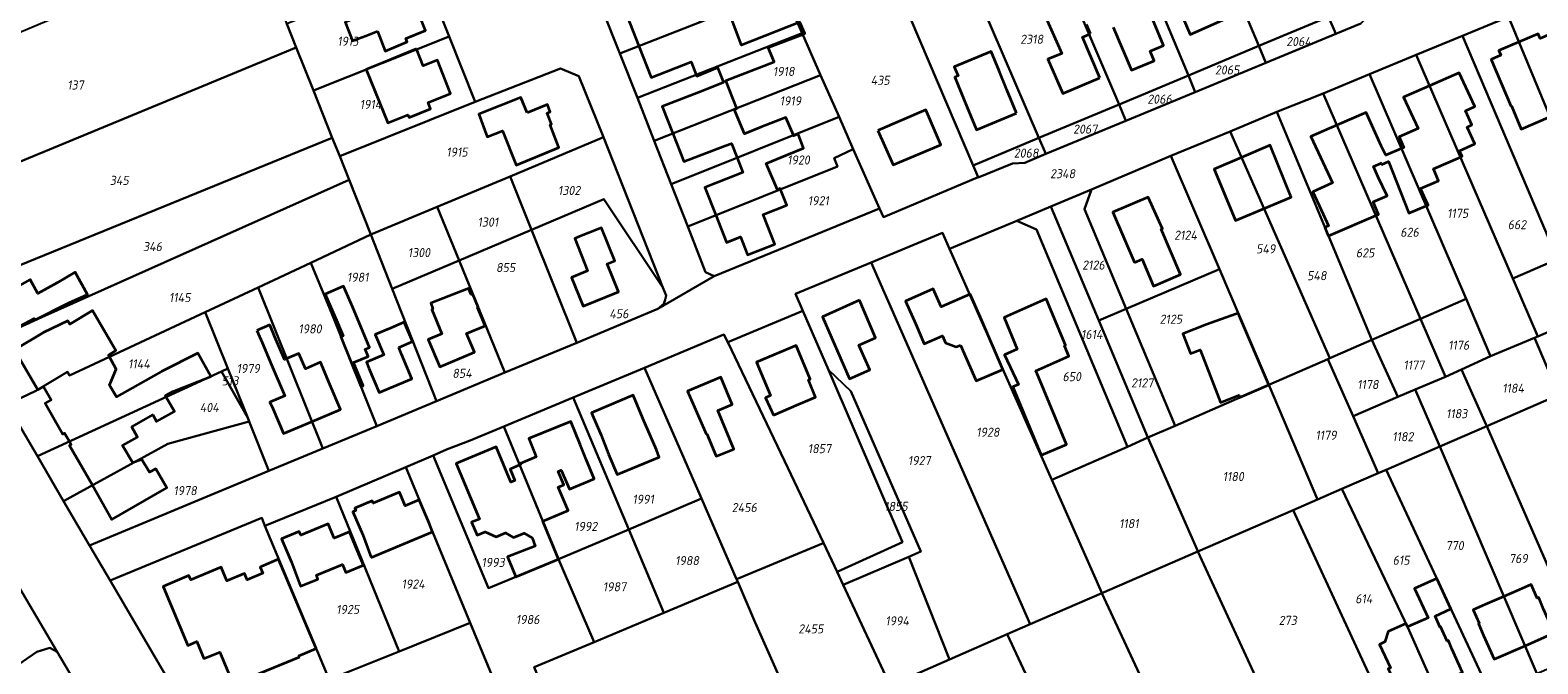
# Model space of a CAD drawing. Extents: x 177930 to 190767, y 381068 to 392034.
# Tile 79 of 256: x 182747 to 183045, y 384633 to 384758. Entities that reach past the tile are written whole.
import ezdxf
from ezdxf.enums import TextEntityAlignment as Align

# ---------------------------------------------------------------- set-up
doc = ezdxf.new("R2010")
doc.units = 0
for name, color, linetype, lineweight in [('B-XX-KG-GRENS_PERCEEL-GV', 150, 'Continuous', 25), ('B-XX-KG-GRENS_PERCEEL-S', 150, 'Continuous', 25), ('B-XX-OG-BEBOUWING-G', 7, 'Continuous', 35)]:
    doc.layers.add(name, color=color, linetype=linetype, lineweight=lineweight)
doc.styles.add('NLCS-ISO', font='NLCS-ISO.ttf', dxfattribs={"height": 1.8})

# ---------------------------------------------------------------- blocks, each defined once
blk = doc.blocks.new('SKG-PERCEELNUMMER-SO')
at = {"layer": 'DefPoints'}
blk.add_point((0, 0), dxfattribs=at)
at = {"style": 'NLCS-ISO', "oblique": 10, "flags": 1}
blk.add_attdef('GEMEENTECODE', text='', height=1.8, dxfattribs=at).set_placement((-0.5, 2.55), align=Align.MIDDLE_RIGHT)
blk.add_attdef('SECTIE', text='', height=1.8, dxfattribs=at).set_placement((0.5, 2.5), align=Align.MIDDLE_LEFT)
at = {"style": 'NLCS-ISO', "oblique": 10}
blk.add_attdef('PERCEELNUMMER', text='', height=1.8, dxfattribs=at).set_placement((0, 0), align=Align.MIDDLE_CENTER)

msp = doc.modelspace()

# ---------------------------------------------------------------- linework, layer by layer
at = {"layer": 'B-XX-KG-GRENS_PERCEEL-GV'}
for points in [[(183003.918, 384761.076), (182992.249, 384788.731), (182978.449, 384782.976), (182990.098, 384755.326)], [(182927.1, 384782.552), (182924.991, 384781.71), (182914.265, 384777.321), (182933.673, 384731.647), (182946.658, 384737.137), (182934.831, 384764.6)], [(182978.449, 384782.976), (182964.649, 384777.21), (182976.2, 384749.455), (182990.098, 384755.326)], [(182791.002, 384777.285), (182708.454, 384742.414), (182718.609, 384725.061), (182720.385, 384722.141), (182736.222, 384728.677), (182799.886, 384754.95), (182798.012, 384759.653), (182797.233, 384761.93), (182793.13, 384771.983)], [(182899.846, 384757.815), (182903.497, 384749.535), (182907.154, 384741.244), (182909.974, 384734.859), (182915.158, 384723.112), (182915.922, 384721.422), (182934.672, 384729.303), (182933.673, 384731.647), (182914.265, 384777.321), (182894.924, 384769.34), (182896.036, 384766.454)], [(182962.499, 384743.69), (182976.2, 384749.455), (182964.649, 384777.21), (182950.713, 384771.419), (182950.737, 384771.363)], [(182860.356, 384762.571), (182863.864, 384753.802), (182896.036, 384766.454), (182894.924, 384769.34), (182892.674, 384775.169)], [(182934.831, 384764.6), (182946.658, 384737.137), (182962.499, 384743.69), (182950.737, 384771.363)], [(182824.867, 384770.337), (182798.012, 384759.653), (182799.886, 384754.95), (182803.266, 384746.486), (182830.099, 384757.171)], [(182896.036, 384766.454), (182863.864, 384753.802), (182867.312, 384744.987), (182899.846, 384757.815)], [(183016.619, 384766.39), (183003.918, 384761.076), (183005.323, 384757.682), (183010.252, 384759.726)], [(183039.486, 384761.042), (183057.752, 384716.843), (183058.13, 384717.007), (183066.314, 384720.55), (183048.613, 384764.825)], [(182990.098, 384755.326), (182991.512, 384751.947), (183005.323, 384757.682), (183003.918, 384761.076)], [(183040.482, 384733.515), (183049.18, 384713.133), (183057.752, 384716.843), (183039.486, 384761.042), (183030.35, 384757.255)], [(182808.464, 384733.473), (182835.273, 384744.2), (182830.099, 384757.171), (182803.266, 384746.486), (182807.005, 384737.127)], [(182867.312, 384744.987), (182870.628, 384736.51), (182903.497, 384749.535), (182899.846, 384757.815)], [(183040.311, 384709.298), (183049.18, 384713.133), (183040.482, 384733.515), (183030.35, 384757.255), (183021.238, 384753.518)], [(182803.266, 384746.486), (182799.886, 384754.95), (182736.222, 384728.677), (182722.203, 384719.155), (182722.587, 384718.524), (182723.823, 384716.294), (182730.064, 384705.738), (182807.005, 384737.127)], [(182976.2, 384749.455), (182977.567, 384746.152), (182991.512, 384751.947), (182990.098, 384755.326)], [(183031.071, 384705.248), (183035.94, 384693.884), (183044.578, 384697.512), (183045.246, 384697.805), (183040.311, 384709.298), (183021.238, 384753.518), (183012.009, 384749.726)], [(182814.631, 384717.957), (182827.715, 384723.427), (182842.169, 384729.482), (182860.578, 384737.21), (182855.722, 384749.327), (182852.076, 384750.842), (182835.273, 384744.2), (182808.464, 384733.473), (182810.332, 384728.783)], [(183022.066, 384701.32), (183031.071, 384705.248), (183012.009, 384749.726), (183002.839, 384745.845)], [(182903.497, 384749.535), (182870.628, 384736.51), (182873.969, 384727.97), (182907.154, 384741.244)], [(182976.2, 384749.455), (182962.499, 384743.69), (182963.86, 384740.455), (182977.567, 384746.152)], [(182962.499, 384743.69), (182946.658, 384737.137), (182948.051, 384733.907), (182963.86, 384740.455)], [(183002.839, 384745.845), (182993.67, 384742.229), (183012.428, 384697.116), (183022.066, 384701.32)], [(182907.154, 384741.244), (182873.969, 384727.97), (182877.246, 384719.591), (182906.854, 384731.443), (182906.188, 384733.115), (182909.974, 384734.859)], [(182984.458, 384738.384), (183004.141, 384693.501), (183012.428, 384697.116), (182993.67, 384742.229)], [(182982.32, 384711.144), (182992.085, 384688.24), (183003.781, 384693.344), (183004.141, 384693.501), (182984.458, 384738.384), (182972.766, 384733.524)], [(182808.464, 384733.473), (182807.005, 384737.127), (182730.064, 384705.738), (182734.226, 384698.715), (182736.149, 384695.462), (182749.571, 384701.606), (182810.332, 384728.783)], [(182842.169, 384729.482), (182846.373, 384718.888), (182860.695, 384724.966), (182872.348, 384707.504), (182860.578, 384737.21)], [(182909.974, 384734.859), (182906.188, 384733.115), (182906.854, 384731.443), (182877.246, 384719.591), (182880.78, 384710.56), (182882.505, 384709.72), (182915.158, 384723.112)], [(182946.658, 384737.137), (182933.673, 384731.647), (182934.672, 384729.303), (182934.685, 384729.271), (182941.432, 384732.048), (182943.848, 384732.166), (182948.051, 384733.907)], [(182982.32, 384711.144), (182972.766, 384733.524), (182957.084, 384726.907), (182955.651, 384723.001), (182963.922, 384703.264)], [(182781.911, 384702.586), (182792.334, 384707.472), (182802.733, 384712.366), (182814.631, 384717.957), (182810.332, 384728.783), (182749.571, 384701.606), (182736.149, 384695.462), (182742.741, 384684.373), (182748.415, 384687.053), (182754.674, 384690.803), (182755.082, 384690.099)], [(182842.169, 384729.482), (182827.715, 384723.427), (182832.053, 384712.832), (182846.373, 384718.888)], [(182958.509, 384700.939), (182963.922, 384703.264), (182955.651, 384723.001), (182957.084, 384726.907), (182949.029, 384723.511)], [(182818.848, 384707.256), (182832.053, 384712.832), (182827.715, 384723.427), (182814.631, 384717.957)], [(182871.343, 384703.296), (182872.546, 384704.294), (182872.809, 384705.033), (182872.991, 384705.919), (182872.348, 384707.504), (182860.695, 384724.966), (182846.373, 384718.888), (182855.315, 384696.534)], [(182968.209, 384677.79), (182958.509, 384700.939), (182949.029, 384723.511), (182942.298, 384720.68), (182946.157, 384718.984), (182964.157, 384676.003)], [(182929, 384715.153), (182949.222, 384669.412), (182964.157, 384676.003), (182946.157, 384718.984), (182942.298, 384720.68)], [(182814.631, 384717.957), (182802.733, 384712.366), (182806.957, 384702.137), (182815.806, 384680.085), (182827.584, 384684.989), (182818.848, 384707.256)], [(182846.373, 384718.888), (182832.053, 384712.832), (182841.118, 384690.681), (182855.315, 384696.534)], [(182929, 384715.153), (182927.598, 384718.306), (182913.527, 384712.468), (182944.955, 384640.875), (182959.092, 384647.03), (182959.064, 384647.091), (182949.222, 384669.412)], [(182802.733, 384712.366), (182792.334, 384707.472), (182805.158, 384675.657), (182815.806, 384680.085), (182806.957, 384702.137)], [(182818.848, 384707.256), (182827.584, 384684.989), (182841.118, 384690.681), (182832.053, 384712.832)], [(182944.955, 384640.875), (182913.527, 384712.468), (182898.531, 384706.233), (182899.989, 384702.909), (182905.064, 384691.201), (182909.514, 384686.976), (182923.301, 384655.248), (182920.935, 384654.228), (182928.998, 384633.915), (182940.4, 384638.889)], [(182963.922, 384703.264), (182973.57, 384680.155), (182992.085, 384688.24), (182982.32, 384711.144)], [(183040.311, 384709.298), (183045.246, 384697.805), (183054.01, 384701.648), (183049.18, 384713.133)], [(183071.24, 384709.061), (183054.01, 384701.648), (183045.246, 384697.805), (183044.578, 384697.512), (183049.421, 384686.262), (183068.227, 384694.422), (183073.031, 384696.507), (183076.217, 384697.892), (183072.245, 384706.807)], [(182781.911, 384702.586), (182786.384, 384691.437), (182790.296, 384681.697), (182790.593, 384680.955), (182794.463, 384671.211), (182805.158, 384675.657), (182792.334, 384707.472)], [(183022.066, 384701.32), (183027.021, 384689.85), (183030.197, 384691.289), (183035.94, 384693.884), (183031.071, 384705.248)], [(182781.911, 384702.586), (182755.082, 384690.099), (182754.674, 384690.803), (182748.415, 384687.053), (182742.741, 384684.373), (182748.723, 384674.129), (182785.13, 384690.857), (182786.384, 384691.437)], [(182899.989, 384702.909), (182885.159, 384696.678), (182896.365, 384673.171), (182904.063, 384656.948), (182906.756, 384651.272), (182919.719, 384657.089), (182905.064, 384691.201)], [(182958.509, 384700.939), (182968.209, 384677.79), (182973.57, 384680.155), (182963.922, 384703.264)], [(183021.039, 384687.314), (183027.021, 384689.85), (183022.066, 384701.32), (183012.428, 384697.116), (183017.605, 384685.855)], [(182885.159, 384696.678), (182884.411, 384698.201), (182868.701, 384691.611), (182879.764, 384666.229), (182879.982, 384665.726), (182886.894, 384649.793), (182887.519, 384650.054), (182903.991, 384656.918), (182904.063, 384656.948), (182896.365, 384673.171)], [(183017.605, 384685.855), (183012.428, 384697.116), (183004.141, 384693.501), (183003.781, 384693.344), (183008.757, 384682.032)], [(183044.578, 384697.512), (183035.94, 384693.884), (183030.197, 384691.289), (183034.983, 384680.473), (183035.157, 384680.073), (183049.421, 384686.262)], [(182992.085, 384688.24), (183001.729, 384665.563), (183006.544, 384667.652), (183013.713, 384670.765), (183008.757, 384682.032), (183003.781, 384693.344)], [(182753.913, 384665.222), (182774.488, 384676.584), (182790.593, 384680.955), (182790.296, 384681.697), (182785.13, 384690.857), (182748.723, 384674.129)], [(182786.384, 384691.437), (182785.13, 384690.857), (182790.296, 384681.697)], [(182868.701, 384691.611), (182854.636, 384685.729), (182865.597, 384659.629), (182879.982, 384665.726), (182879.764, 384666.229)], [(182905.064, 384691.201), (182919.719, 384657.089), (182906.756, 384651.272), (182908.002, 384648.648), (182920.935, 384654.228), (182923.301, 384655.248), (182909.514, 384686.976)], [(183030.197, 384691.289), (183027.021, 384689.85), (183021.039, 384687.314), (183025.91, 384676.059), (183035.157, 384680.073), (183034.983, 384680.473)], [(182992.085, 384688.24), (182973.57, 384680.155), (182968.209, 384677.79), (182978.069, 384655.313), (182978.081, 384655.289), (182996.906, 384663.469), (183001.729, 384665.563)], [(183021.039, 384687.314), (183017.605, 384685.855), (183008.757, 384682.032), (183013.713, 384670.765), (183015.271, 384671.442), (183025.91, 384676.059)], [(182854.636, 384685.729), (182840.916, 384679.98), (182851.695, 384653.776), (182865.597, 384659.629)], [(183035.157, 384680.073), (183054.688, 384635.289), (183067.514, 384640.88), (183049.437, 384686.223), (183049.421, 384686.262)], [(182753.913, 384665.222), (182759.016, 384656.481), (182794.463, 384671.211), (182790.593, 384680.955), (182774.488, 384676.584)], [(182826.938, 384674.287), (182837.88, 384647.99), (182851.695, 384653.776), (182840.916, 384679.98), (182834.28, 384677.197), (182829.571, 384675.439)], [(183025.91, 384676.059), (183026.125, 384675.562), (183045.091, 384631.108), (183054.688, 384635.289), (183035.157, 384680.073)], [(182968.209, 384677.79), (182964.157, 384676.003), (182949.222, 384669.412), (182959.064, 384647.091), (182959.092, 384647.03), (182978.081, 384655.289), (182978.069, 384655.313)], [(183015.271, 384671.442), (183035.889, 384627.098), (183045.091, 384631.108), (183026.125, 384675.562), (183025.91, 384676.059)], [(182840.105, 384627.002), (182847.848, 384630.134), (182846.926, 384632.357), (182858.74, 384637.317), (182851.695, 384653.776), (182837.88, 384647.99), (182826.938, 384674.287), (182821.532, 384671.927), (182834.263, 384641.128)], [(182820.205, 384635.481), (182834.263, 384641.128), (182821.532, 384671.927), (182807.741, 384666.067)], [(183013.713, 384670.765), (183006.544, 384667.652), (183019.601, 384640.207), (183027.063, 384623.256), (183035.889, 384627.098), (183015.271, 384671.442)], [(182996.906, 384663.469), (183017.406, 384619.054), (183027.063, 384623.256), (183019.601, 384640.207), (183006.544, 384667.652), (183001.729, 384665.563)], [(182806.413, 384629.943), (182820.205, 384635.481), (182807.741, 384666.067), (182793.703, 384660.364)], [(182865.597, 384659.629), (182872.516, 384643.102), (182887.134, 384649.239), (182886.894, 384649.793), (182879.982, 384665.726)], [(182978.081, 384655.289), (182998.537, 384610.839), (183017.406, 384619.054), (182996.906, 384663.469)], [(182780.773, 384619.352), (182806.413, 384629.943), (182793.703, 384660.364), (182793.065, 384661.949), (182763.105, 384649.552)], [(182851.695, 384653.776), (182858.74, 384637.317), (182872.516, 384643.102), (182865.597, 384659.629)], [(182917.254, 384628.786), (182908.002, 384648.648), (182906.756, 384651.272), (182904.063, 384656.948), (182903.991, 384656.918), (182887.519, 384650.054), (182886.894, 384649.793), (182887.134, 384649.239), (182890.603, 384641.244), (182899.549, 384621.044)], [(182959.092, 384647.03), (182979.749, 384602.659), (182998.537, 384610.839), (182978.081, 384655.289)], [(182917.254, 384628.786), (182928.998, 384633.915), (182920.935, 384654.228), (182908.002, 384648.648)], [(182858.74, 384637.317), (182846.926, 384632.357), (182847.848, 384630.134), (182853.451, 384616.649), (182858.971, 384603.326), (182865.424, 384606.117), (182890.432, 384617.057), (182899.549, 384621.044), (182890.603, 384641.244), (182887.134, 384649.239), (182872.516, 384643.102)], [(182944.955, 384640.875), (182940.4, 384638.889), (182961.04, 384594.493), (182979.749, 384602.659), (182959.092, 384647.03)], [(182834.263, 384641.128), (182820.205, 384635.481), (182806.413, 384629.943), (182814.817, 384616.789), (182840.105, 384627.002)], [(182940.4, 384638.889), (182928.998, 384633.915), (182917.254, 384628.786), (182938.356, 384584.61), (182961.04, 384594.493)]]:
    msp.add_lwpolyline(points, close=True, dxfattribs=at)
for points in [[(182824.867, 384770.337), (182830.099, 384757.171), (182835.273, 384744.2), (182852.076, 384750.842), (182855.722, 384749.327), (182860.578, 384737.21), (182872.348, 384707.504), (182872.991, 384705.919), (182872.809, 384705.033), (182872.546, 384704.294), (182871.343, 384703.296), (182882.505, 384709.72), (182880.78, 384710.56), (182877.246, 384719.591), (182873.969, 384727.97), (182870.628, 384736.51), (182867.312, 384744.987), (182863.864, 384753.802), (182860.356, 384762.571)], [(183010.252, 384759.726), (183005.323, 384757.682), (182991.512, 384751.947), (182977.567, 384746.152), (182963.86, 384740.455), (182948.051, 384733.907), (182943.848, 384732.166), (182941.432, 384732.048), (182934.685, 384729.271), (182934.672, 384729.303), (182915.922, 384721.422), (182915.158, 384723.112), (182882.505, 384709.72), (182871.343, 384703.296), (182855.315, 384696.534), (182841.118, 384690.681), (182827.584, 384684.989), (182815.806, 384680.085), (182805.158, 384675.657), (182794.463, 384671.211), (182759.016, 384656.481), (182759.889, 384654.981), (182763.105, 384649.552), (182793.065, 384661.949), (182793.703, 384660.364), (182807.741, 384666.067), (182821.532, 384671.927), (182826.938, 384674.287), (182829.571, 384675.439), (182834.28, 384677.197), (182840.916, 384679.98), (182854.636, 384685.729), (182868.701, 384691.611), (182884.411, 384698.201), (182885.159, 384696.678), (182899.989, 384702.909), (182898.531, 384706.233), (182913.527, 384712.468), (182927.598, 384718.306), (182929, 384715.153), (182942.298, 384720.68), (182949.029, 384723.511), (182957.084, 384726.907), (182972.766, 384733.524), (182984.458, 384738.384), (182993.67, 384742.229), (183002.839, 384745.845), (183012.009, 384749.726), (183021.238, 384753.518), (183030.35, 384757.255), (183039.486, 384761.042)], [(182780.773, 384619.352), (182763.105, 384649.552), (182759.889, 384654.981), (182759.016, 384656.481), (182753.913, 384665.222), (182748.723, 384674.129), (182742.741, 384684.373)], [(182658.223, 384573.03), (182748.623, 384635.44), (182751.154, 384636.229), (182752.608, 384635.402), (182744.543, 384649.188)], [(182744.543, 384649.188), (182752.608, 384635.402), (182763.35, 384617.228)], [(182736.004, 384601.472), (182748.992, 384609.002), (182756.505, 384613.306), (182763.35, 384617.228), (182752.608, 384635.402), (182751.154, 384636.229), (182748.623, 384635.44), (182658.223, 384573.03)]]:
    msp.add_lwpolyline(points, dxfattribs=at)
at = {"layer": 'B-XX-OG-BEBOUWING-G'}
for points in [[(182969.056, 384766.62), (182969.498, 384766.811), (182971.378, 384762.449), (182973.991, 384763.575), (182976.531, 384757.558), (182983.562, 384760.618), (182980.925, 384766.758), (182982.715, 384767.504), (182981.193, 384771.133), (182983.253, 384771.957), (182981.407, 384776.568), (182976.838, 384774.628), (182976.089, 384772.881), (182976.865, 384770.962), (182978.863, 384766.205), (182974.827, 384764.504), (182968.707, 384778.906)], [(182952.449, 384767.336), (182951.354, 384766.835), (182950.413, 384768.955), (182949.898, 384768.726), (182948.916, 384770.936), (182945.139, 384769.258), (182946.12, 384767.049), (182945.446, 384766.749), (182951.201, 384753.792), (182948.434, 384752.651), (182951.384, 384745.847), (182958.716, 384748.943)], [(182879.764, 384760.047), (182877.536, 384765.625), (182874.209, 384764.286), (182874.075, 384764.64), (182865.22, 384761.31), (182867.583, 384755.265)], [(182961.31, 384759.014), (182964.967, 384750.462), (182969.459, 384752.334), (182968.655, 384754.253), (182971.271, 384755.347), (182969.341, 384759.96), (182966.934, 384765.706), (182969.056, 384766.62)], [(182899.952, 384757.575), (182900.405, 384757.749), (182899.43, 384759.982), (182887.881, 384755.468), (182885.359, 384762.098), (182879.764, 384760.047)], [(182956.843, 384757.666), (182956.055, 384759.534)], [(182886.461, 384742.75), (182886.939, 384742.922), (182884.812, 384748.471), (182894.316, 384752.149), (182893.164, 384754.974), (182899.952, 384757.575)], [(182958.716, 384748.943), (182955.251, 384756.996), (182956.843, 384757.666)], [(183041.462, 384756.03), (183037.55, 384754.358), (183037.938, 384753.428), (183036.016, 384752.608), (183039.941, 384743.41), (183040.033, 384743.45), (183041.995, 384738.851), (183047.745, 384741.305)], [(183047.745, 384741.305), (183053.492, 384743.757), (183051.53, 384748.355), (183051.622, 384748.395), (183047.701, 384757.594), (183045.752, 384756.762), (183045.354, 384757.694), (183041.462, 384756.03)], [(182867.583, 384755.265), (182870.02, 384749.03), (182877.946, 384752.128), (182878.944, 384749.574)], [(182878.944, 384749.574), (182879.038, 384749.334), (182883.15, 384751.002), (182884.308, 384748.073), (182880.261, 384746.403), (182872.2, 384743.3), (182874.308, 384737.968)], [(183029.956, 384733.306), (183030.305, 384733.461), (183029.817, 384734.522), (183032.836, 384735.908), (183031.309, 384739.213), (183032.254, 384739.648), (183030.957, 384742.452), (183032.812, 384743.305), (183029.72, 384749.949), (183023.871, 384747.414)], [(183023.871, 384747.414), (183018.701, 384745.173), (183021.586, 384738.925), (183017.845, 384737.315), (183018.774, 384735.183), (183018.325, 384734.989)], [(182898.133, 384737.635), (182896.669, 384741.135), (182891.731, 384739.196), (182888.468, 384737.902), (182886.461, 384742.75)], [(183018.325, 384734.989), (183015.213, 384733.646), (183014.335, 384735.546), (183011.362, 384742.131), (183005.531, 384739.611)], [(182874.308, 384737.968), (182876.49, 384732.45), (182884.569, 384735.519), (182885.872, 384735.997), (182886.997, 384733.181)], [(182895.601, 384726.938), (182895.552, 384727.063), (182894.996, 384726.805), (182892.758, 384732.057), (182896.906, 384733.739), (182900.165, 384735.061), (182899.078, 384737.88), (182898.177, 384737.529), (182898.133, 384737.635)], [(183005.531, 384739.611), (183000.384, 384737.387), (183004.657, 384728.198), (183000.8, 384726.434), (183002.844, 384722.013), (183003.918, 384719.69), (183003.445, 384719.474)], [(182991.15, 384723.125), (182996.488, 384725.354), (182992.39, 384735.628), (182986.721, 384733.223)], [(182886.997, 384733.181), (182888.165, 384730.258), (182885.297, 384729.133), (182880.65, 384727.31), (182882.797, 384721.813)], [(182986.721, 384733.223), (182981.307, 384730.926), (182985.506, 384720.769), (182991.15, 384723.125)], [(183013.251, 384721.733), (183013.746, 384721.944), (183012.754, 384724.413), (183015.473, 384725.657), (183013.738, 384729.312), (183012.766, 384731.411), (183014.314, 384732.121), (183014.445, 384731.838), (183015.766, 384732.449), (183019.794, 384722.178), (183023.193, 384723.63), (183023.58, 384723.795), (183022.077, 384727.074)], [(183022.077, 384727.074), (183025.665, 384728.62), (183024.654, 384730.95), (183029.956, 384733.306)], [(182882.797, 384721.813), (182884.9, 384716.43), (182887.665, 384717.516), (182889.057, 384713.969), (182894.474, 384716.096), (182892.19, 384721.95), (182896.84, 384723.78), (182895.664, 384726.778), (182895.601, 384726.938)], [(183004.347, 384717.943), (183013.251, 384721.733)], [(183003.445, 384719.474), (183003.181, 384719.353), (183003.855, 384717.733), (183004.347, 384717.943)], [(182812.678, 384687.88), (182813.113, 384688.063), (182811.166, 384692.679), (182814.106, 384693.876), (182813.499, 384695.276), (182814.356, 384695.647), (182811.061, 384703.538), (182809.245, 384707.753), (182805.612, 384706.182), (182807.437, 384701.971), (182809.128, 384697.928), (182808.716, 384697.754)], [(182834.763, 384706.209), (182834.451, 384706.081), (182833.916, 384707.32), (182826.455, 384704.386), (182826.891, 384703.249), (182826.652, 384703.149), (182828.658, 384698.353), (182825.977, 384697.232), (182828.244, 384691.81), (182835.135, 384694.693), (182833.546, 384698.386), (182837.21, 384699.909), (182835.694, 384703.557), (182835.826, 384703.612)], [(182835.826, 384703.612), (182834.763, 384706.209)], [(182762.964, 384693.767), (182762.769, 384694.114), (182764.206, 384695.019), (182759.634, 384702.92), (182755.131, 384700.25), (182754.766, 384700.889), (182749.957, 384698.565), (182744.191, 384695.185), (182748.778, 384687.249), (182749.902, 384687.899)], [(182985.511, 384702.25), (182979.783, 384700.151), (182975.12, 384698.346), (182976.624, 384694.462), (182978.507, 384695.191), (182980.568, 384689.871), (182982.538, 384684.766), (182986.147, 384686.162), (182986.327, 384685.725)], [(182992.085, 384688.24), (182986.03, 384702.44), (182985.511, 384702.25)], [(182794.66, 384700.079), (182792.092, 384698.983)], [(182792.092, 384698.983), (182793.114, 384696.596), (182795.009, 384692.171), (182797.61, 384686.055), (182794.695, 384684.812), (182795.306, 384683.432), (182797.344, 384678.616), (182803.005, 384680.999)], [(182797.989, 384693.442), (182797.574, 384693.265), (182795.679, 384697.69), (182794.66, 384700.079)], [(182808.716, 384697.754), (182812.678, 384687.88)], [(182774.185, 384685.828), (182774.02, 384686.121), (182775.496, 384686.952), (182783.006, 384689.877), (182780.428, 384694.471), (182773.27, 384690.906), (182764.328, 384685.884), (182762.95, 384688.162), (182764.316, 384691.361), (182762.964, 384693.767)], [(182803.005, 384680.999), (182808.636, 384683.369), (182806.549, 384688.309), (182804.692, 384692.713), (182801.689, 384691.428), (182800.399, 384694.47), (182797.989, 384693.442)], [(182749.902, 384687.899), (182751.415, 384685.282), (182750.25, 384684.609), (182753.78, 384678.502), (182754.093, 384678.681), (182755.036, 384677.03)], [(182986.327, 384685.725), (182992.085, 384688.24)], [(182767.612, 384672.796), (182765.566, 384676.228), (182768.52, 384677.891), (182767.361, 384679.948), (182771.536, 384682.3), (182772.271, 384680.963), (182775.806, 384682.953), (182774.185, 384685.828)], [(182848.615, 384661.241), (182853.617, 384663.368), (182851.652, 384667.965), (182852.796, 384668.452), (182851.658, 384671.121), (182852.247, 384671.372), (182853.862, 384667.578), (182858.779, 384669.671), (182857.164, 384673.465), (182855.999, 384676.438), (182854.136, 384681.002), (182845.82, 384677.609), (182847.301, 384673.98), (182844.175, 384672.705), (182844.266, 384672.483), (182844.041, 384672.383)], [(182755.036, 384677.03), (182755.373, 384676.44), (182755.061, 384676.261), (182759.591, 384668.357)], [(182844.041, 384672.383), (182842.13, 384671.53), (182843.052, 384669.322), (182842.314, 384669.014), (182839.398, 384676), (182831.498, 384672.702), (182836.108, 384661.659), (182834.548, 384661.084), (182835.667, 384658.474), (182837.234, 384659.139), (182839.382, 384658.186), (182841.236, 384658.973), (182842.849, 384658.047), (182844.897, 384658.915), (182846.502, 384657.995), (182847.071, 384656.31), (182841.616, 384654.187), (182843.3, 384650.257), (182851.695, 384653.776), (182848.615, 384661.241)], [(182759.591, 384668.357), (182763.447, 384661.629), (182774.323, 384667.863), (182772.16, 384671.636), (182770.851, 384670.93), (182769.343, 384673.495), (182767.612, 384672.796)], [(183025.278, 384649.918), (183020.884, 384647.92), (183023.562, 384642.111), (183019.512, 384640.36)], [(183028.078, 384643.898), (183025.278, 384649.918)], [(183042.733, 384636.635), (183048.503, 384639.186), (183046.416, 384643.889), (183045.466, 384646.174), (183045.131, 384646.024), (183043.966, 384648.738), (183041.553, 384647.651), (183038.578, 384646.374)], [(183038.578, 384646.374), (183034.832, 384644.767), (183032.517, 384643.725), (183033.658, 384641.07), (183033.518, 384641.007), (183034.527, 384638.662), (183036.629, 384633.936), (183042.733, 384636.635)], [(183024.637, 384628.768), (183030.367, 384631.328), (183028.271, 384635.981), (183027.588, 384637.628), (183027.363, 384637.553), (183026.037, 384640.436), (183025.97, 384640.246), (183024.946, 384642.474), (183028.078, 384643.898)], [(183019.512, 384640.36), (183019.236, 384641.002), (183015.685, 384639.437), (183015.049, 384637.385), (183013.961, 384636.856), (183016.134, 384632.248), (183015.71, 384632.063), (183016.319, 384630.726), (183018.469, 384626.013), (183024.637, 384628.768)]]:
    msp.add_lwpolyline(points, dxfattribs=at)
for points in [[(182815.91, 384758.185), (182817.46, 384754.284), (182821.8, 384756.09), (182821.54, 384756.75), (182825.46, 384758.31), (182822.76, 384764.99), (182817.78, 384763), (182816.53, 384765.98), (182810.189, 384763.622), (182811.347, 384760.73), (182809.574, 384759.997), (182811.005, 384756.28), (182811.492, 384756.468), (182813.666, 384757.313)], [(182823.645, 384754.688), (182816.799, 384751.849), (182813.711, 384750.606), (182817.955, 384740.063), (182821.955, 384741.673), (182822.184, 384741.103), (182826.42, 384742.86), (182825.94, 384744.08), (182830.4, 384745.86), (182827.783, 384752.448), (182824.975, 384751.335)], [(182942.25, 384741.99), (182940.328, 384746.605), (182938.824, 384750.34), (182937.233, 384754.178), (182929.926, 384751.141), (182930.675, 384749.344), (182930.07, 384749.092), (182932.428, 384743.316), (182934.35, 384738.7)], [(182845.5, 384742.04), (182844.27, 384745.11), (182835.97, 384741.77), (182837.645, 384737.281), (182840.657, 384738.465), (182843.326, 384731.717), (182851.8, 384735.21), (182850.04, 384739.69), (182850.36, 384739.81), (182849.5, 384741.99), (182850.09, 384742.24), (182849.51, 384743.67)], [(182914.842, 384738.547), (182917.837, 384731.791), (182927.285, 384735.734), (182924.284, 384742.618)], [(182965.546, 384712.429), (182967.057, 384713.074), (182969.32, 384707.774), (182974.628, 384710.039), (182970.798, 384719.009), (182971.092, 384719.134), (182968.278, 384725.366), (182961.294, 384722.383)], [(182855.508, 384717.43), (182854.909, 384717.211), (182857.454, 384710.806), (182854.303, 384709.497), (182856.606, 384703.802), (182863.585, 384706.661), (182861.334, 384712.158), (182862.87, 384712.787), (182860.212, 384719.274)], [(182748.256, 384701.102), (182754.941, 384704.448), (182758.659, 384706.109), (182756.192, 384710.516), (182752.623, 384708.43), (182748.843, 384706.287), (182747.301, 384709.06), (182738.903, 384704.403), (182742.441, 384698.329), (182748.101, 384701.389)], [(182911.229, 384704.964), (182903.889, 384701.679), (182909.202, 384689.437), (182913.228, 384691.177), (182911.097, 384696.104), (182914.396, 384697.522)], [(182931.153, 384696.11), (182934.242, 384689.004), (182939.562, 384691.302), (182935.145, 384701.555), (182933.074, 384706.189), (182927.333, 384703.658), (182925.758, 384707.23), (182920.278, 384704.814), (182922.305, 384700.228), (182923.953, 384696.379), (182927.606, 384697.962), (182928.227, 384696.539), (182930.281, 384695.734)], [(182947.121, 384674.339), (182947.574, 384674.528), (182952.119, 384676.42), (182946.509, 384689.921), (182946.046, 384691.035), (182952.599, 384693.886), (182951.698, 384695.984), (182951.899, 384696.068), (182948.074, 384705.27), (182939.791, 384701.587), (182942.361, 384695.287), (182939.868, 384694.2), (182942.615, 384688.307), (182941.511, 384687.849)], [(182820.14, 384695.618), (182822.845, 384696.78), (182821.194, 384700.623), (182818.483, 384699.475), (182815.505, 384698.225), (182817.22, 384694.174), (182813.746, 384692.714), (182814.242, 384691.561), (182816.264, 384686.703), (182822.745, 384689.393), (182820.708, 384694.295)], [(182894.196, 384682.254), (182899.21, 384684.409), (182902.527, 384685.815), (182901.113, 384689.231), (182901.458, 384689.377), (182898.71, 384696.02), (182890.853, 384692.716), (182893.63, 384686.123), (182892.64, 384685.698), (182893.497, 384683.802)], [(182881.014, 384678.576), (182882.873, 384674.096), (182886.37, 384675.543), (182883.211, 384683.156), (182886.059, 384684.345), (182883.781, 384689.769), (182877.194, 384686.987), (182880.922, 384678.538)], [(182861.587, 384674.534), (182863.276, 384670.484), (182871.629, 384673.961), (182871.067, 384675.399), (182868.413, 384681.6), (182866.452, 384686.202), (182858.233, 384682.703), (182860.128, 384678.256)], [(182814.715, 384654.11), (182826.782, 384659.185), (182826.127, 384660.874), (182824.18, 384665.48), (182821.425, 384664.317), (182820.3, 384666.99), (182815.09, 384664.82), (182814.89, 384665.27), (182811.46, 384663.83), (182811.66, 384663.39), (182811.07, 384663.14), (182813.011, 384658.532)], [(182798.921, 384653.168), (182800.716, 384648.388), (182804.179, 384649.79), (182803.865, 384650.596), (182809.015, 384652.688), (182809.657, 384651.103), (182813.179, 384652.53), (182812.337, 384654.546), (182810.411, 384659.16), (182807.365, 384657.89), (182806.17, 384660.75), (182800.8, 384658.51), (182800.47, 384659.24), (182796.98, 384657.78)], [(182800.563, 384634.435), (182800.426, 384634.647), (182803.796, 384636.06), (182796.391, 384653.717), (182793.021, 384652.304), (182792.762, 384652.196), (182793.277, 384650.97), (182790.196, 384649.678), (182789.682, 384650.904), (182786.196, 384649.443), (182785.052, 384652.172), (182779.019, 384649.642), (182778.664, 384650.49), (182773.563, 384648.351), (182778.459, 384636.677), (182780.265, 384637.434), (182781.598, 384634.077), (182784.81, 384635.352), (182787.402, 384629.025)]]:
    msp.add_lwpolyline(points, close=True, dxfattribs=at)

# ---------------------------------------------------------------- block references
at = {"layer": 'B-XX-KG-GRENS_PERCEEL-S'}
for p, values in [((182810.091, 384756.209), {'PERCEELNUMMER': '1913'}), ((182945.231, 384756.612), {'PERCEELNUMMER': '2318'}), ((182997.984, 384756.152), {'PERCEELNUMMER': '2064'}), ((182896.221, 384750.244), {'PERCEELNUMMER': '1918'}), ((182983.871, 384750.535), {'PERCEELNUMMER': '2065'}), ((182756.261, 384747.552), {'PERCEELNUMMER': '137'}), ((182915.298, 384748.486), {'PERCEELNUMMER': '435'}), ((182814.565, 384743.719), {'PERCEELNUMMER': '1914'}), ((182897.548, 384744.403), {'PERCEELNUMMER': '1919'}), ((182970.504, 384744.758), {'PERCEELNUMMER': '2066'}), ((182955.817, 384738.83), {'PERCEELNUMMER': '2067'}), ((182831.657, 384734.285), {'PERCEELNUMMER': '1915'}), ((182944.139, 384734.089), {'PERCEELNUMMER': '2068'}), ((182899.141, 384732.722), {'PERCEELNUMMER': '1920'}), ((182764.909, 384728.685), {'PERCEELNUMMER': '345'}), ((182951.347, 384730.006), {'PERCEELNUMMER': '2348'}), ((182853.817, 384726.699), {'PERCEELNUMMER': '1302'}), ((182903.064, 384724.669), {'PERCEELNUMMER': '1921'}), ((183029.431, 384722.171), {'PERCEELNUMMER': '1175'}), ((182837.76, 384720.438), {'PERCEELNUMMER': '1301'}), ((183041.139, 384719.924), {'PERCEELNUMMER': '662'}), ((182975.649, 384717.849), {'PERCEELNUMMER': '2124'}), ((183019.911, 384718.419), {'PERCEELNUMMER': '626'}), ((182771.465, 384715.583), {'PERCEELNUMMER': '346'}), ((182824.14, 384714.401), {'PERCEELNUMMER': '1300'}), ((182991.495, 384715.145), {'PERCEELNUMMER': '549'}), ((183011.14, 384714.349), {'PERCEELNUMMER': '625'}), ((182841.264, 384711.445), {'PERCEELNUMMER': '855'}), ((182957.443, 384711.933), {'PERCEELNUMMER': '2126'}), ((182812.038, 384709.516), {'PERCEELNUMMER': '1981'}), ((183001.583, 384709.836), {'PERCEELNUMMER': '548'}), ((182776.859, 384705.508), {'PERCEELNUMMER': '1145'}), ((182863.654, 384702.305), {'PERCEELNUMMER': '456'}), ((182972.744, 384701.222), {'PERCEELNUMMER': '2125'}), ((182802.605, 384699.304), {'PERCEELNUMMER': '1980'}), ((182957.11, 384698.215), {'PERCEELNUMMER': '1614'}), ((183029.632, 384696.078), {'PERCEELNUMMER': '1176'}), ((182768.795, 384692.389), {'PERCEELNUMMER': '1144'}), ((183020.76, 384692.151), {'PERCEELNUMMER': '1177'}), ((182790.395, 384691.462), {'PERCEELNUMMER': '1979'}), ((182832.652, 384690.514), {'PERCEELNUMMER': '854'}), ((182953.156, 384689.855), {'PERCEELNUMMER': '650'}), ((182786.803, 384689.024), {'PERCEELNUMMER': '513'}), ((182967.077, 384688.621), {'PERCEELNUMMER': '2127'}), ((183011.677, 384688.304), {'PERCEELNUMMER': '1178'}), ((183040.382, 384687.557), {'PERCEELNUMMER': '1184'}), ((182782.696, 384683.764), {'PERCEELNUMMER': '404'}), ((183029.235, 384682.532), {'PERCEELNUMMER': '1183'}), ((182936.572, 384678.869), {'PERCEELNUMMER': '1928'}), ((183003.403, 384678.265), {'PERCEELNUMMER': '1179'}), ((183018.589, 384677.98), {'PERCEELNUMMER': '1182'}), ((182903.293, 384675.618), {'PERCEELNUMMER': '1857'}), ((182923.018, 384673.247), {'PERCEELNUMMER': '1927'}), ((182985.072, 384670.091), {'PERCEELNUMMER': '1180'}), ((182777.914, 384667.305), {'PERCEELNUMMER': '1978'}), ((182868.448, 384665.596), {'PERCEELNUMMER': '1991'}), ((182888.436, 384663.961), {'PERCEELNUMMER': '2456'}), ((182918.411, 384664.192), {'PERCEELNUMMER': '1855'}), ((182857.092, 384660.226), {'PERCEELNUMMER': '1992'}), ((182964.448, 384660.781), {'PERCEELNUMMER': '1181'}), ((183028.832, 384656.428), {'PERCEELNUMMER': '770'}), ((182877.123, 384653.458), {'PERCEELNUMMER': '1988'}), ((183018.251, 384653.541), {'PERCEELNUMMER': '615'}), ((183041.429, 384653.872), {'PERCEELNUMMER': '769'}), ((182838.782, 384653.105), {'PERCEELNUMMER': '1993'}), ((182822.987, 384648.828), {'PERCEELNUMMER': '1924'}), ((182862.792, 384648.284), {'PERCEELNUMMER': '1987'}), ((183010.875, 384645.913), {'PERCEELNUMMER': '614'}), ((182810.055, 384643.79), {'PERCEELNUMMER': '1925'}), ((182845.634, 384641.8), {'PERCEELNUMMER': '1986'}), ((182918.646, 384641.539), {'PERCEELNUMMER': '1994'}), ((182995.843, 384641.639), {'PERCEELNUMMER': '273'}), ((182901.588, 384639.959), {'PERCEELNUMMER': '2455'})]:
    msp.add_blockref('SKG-PERCEELNUMMER-SO', p, dxfattribs=at).add_auto_attribs(values)

doc.saveas('drawing.dxf')
